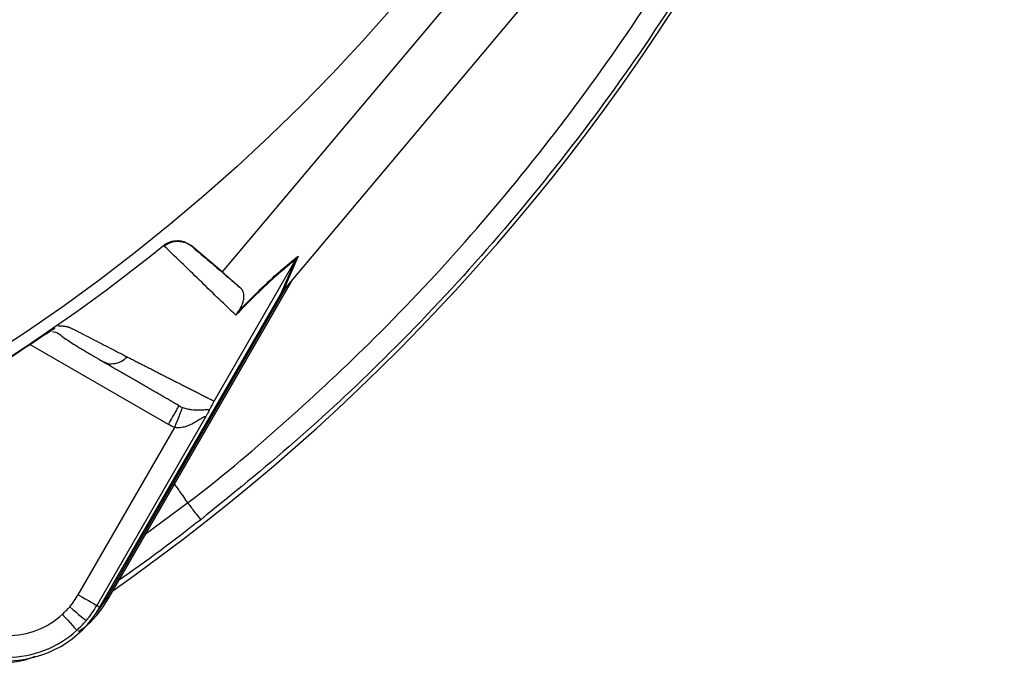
# Model space of a CAD drawing. Header units: millimetres. Extents: x 2425 to 3616, y 1752 to 4000.
# Tile 10 of 18: x 3307 to 3581, y 2940 to 3120. Entities that reach past the tile are written whole.
import ezdxf

# ---------------------------------------------------------------- set-up
doc = ezdxf.new("R2010")
doc.units = ezdxf.units.MM
doc.header["$LTSCALE"] = 2

msp = doc.modelspace()

# ---------------------------------------------------------------- linework, layer by layer
at = {"color": 7, "linetype": 'Continuous', "lineweight": 25}
for p, q in [((3440.66, 3141.36), (3363.47, 3049.49)), ((3380.73, 3044.52), (3453, 3130.53)), ((3347.33, 3056.69), (3347.12, 3056.89)), ((3354.76, 3056.81), (3354.94, 3056.64)), ((3363.47, 3049.49), (3354.76, 3056.81)), ((3361.18, 3013.46), (3383.97, 3052.93)), ((3379.66, 3043.1), (3383.98, 3052.95)), ((3384.65, 3053.91), (3380.32, 3044.04)), ((3363.47, 3049.49), (3368.53, 3045.04)), ((3382.66, 3046.82), (3331.72, 2958.59)), ((3381.11, 3044.98), (3331.36, 2958.8)), ((3329.35, 2955.96), (3379.66, 3043.1)), ((3316.7, 3033.75), (3316.85, 3033.84)), ((3329.87, 3024.62), (3330.71, 3024.31)), ((3358.56, 3008.52), (3328.5, 2956.45)), ((3323.31, 2959.45), (3350.24, 3006.1)), ((3331.72, 2958.59), (3331.36, 2958.8)), ((3328.5, 2956.45), (3329.35, 2955.96))]:
    msp.add_line(p, q, dxfattribs=at)
at = {"color": 8, "linetype": 'Continuous', "lineweight": 25}
msp.add_line((3348.45, 3006.96), (3309.82, 3029.26), dxfattribs=at)
at = {"color": 7, "linetype": 'Continuous', "lineweight": 25, "flags": 128}
for points in [[(3350.24, 3006.1), (3350.65, 3007.17), (3351.05, 3008.19), (3351.42, 3009.14), (3351.74, 3009.98), (3352.01, 3010.67), (3352.21, 3011.2), (3352.35, 3011.55), (3352.4, 3011.69)], [(3323.31, 2959.45), (3324.3, 2958.88), (3325.25, 2958.33), (3326.14, 2957.82), (3326.92, 2957.37), (3327.56, 2956.99), (3328.05, 2956.71), (3328.37, 2956.53), (3328.5, 2956.45)], [(3331.36, 2958.8), (3328.73, 2954.88), (3328.51, 2954.59)], [(3320.95, 2956.1), (3321.82, 2955.36), (3322.66, 2954.65), (3323.44, 2953.99), (3324.13, 2953.41), (3324.7, 2952.92), (3325.13, 2952.56), (3325.41, 2952.32), (3325.52, 2952.22)], [(3318.91, 2953.99), (3319.68, 2953.15), (3320.43, 2952.33), (3321.11, 2951.58), (3321.72, 2950.91), (3322.22, 2950.36), (3322.6, 2949.94), (3322.85, 2949.67), (3322.95, 2949.56)]]:
    msp.add_lwpolyline(points, dxfattribs=at)
at = {"color": 8, "linetype": 'Continuous', "lineweight": 25, "flags": 128}
msp.add_lwpolyline([(3341.96, 2976.34), (3353.8, 2985.07), (3353.8, 2985.07), (3353.8, 2985.07)], dxfattribs=at)
at = {"color": 7, "linetype": 'Continuous', "lineweight": 25}
for radius in [516.02, 435.02, 423, 421]:
    msp.add_circle((3020.65, 3460.86), radius, dxfattribs=at)
for centre, radius, start, end in [((2994.79, 3442.86), 589, 305.03585, 354.9096), ((3020.65, 3460.86), 519.4, 291.0565, 308.9435), ((3303.55, 2970.86), 22.81, 319.6989, 330), ((3303.55, 2970.86), 22.81, 312.3248, 319.6989), ((3303.55, 2970.86), 28.81, 319.6989, 330), ((3303.55, 2970.86), 29.79, 270, 330), ((3303.55, 2970.86), 22.81, 270, 312.3248), ((3303.55, 2970.86), 28.81, 312.3248, 319.6989), ((3303.55, 2970.86), 28.81, 270, 312.3248)]:
    msp.add_arc(centre, radius, start, end, dxfattribs=at)
msp.add_ellipse((3379.19, 3041.86), major_axis=(22.19, 26.48), ratio=0.015428, start_param=1.483174, end_param=1.50138, dxfattribs=at)
at = {"color": 8, "linetype": 'Continuous', "lineweight": 25}
for points, knots in [([(3580.55, 3389.57), (3579.26, 3377.5), (3576.57, 3352.29), (3569.25, 3314.43), (3559.94, 3278.37), (3549.07, 3245.21), (3537.24, 3214.86), (3522.8, 3183.09), (3505.29, 3150.19), (3484.36, 3116.52), (3461.2, 3084.28), (3435.98, 3053.68), (3410.04, 3026.28), (3383.88, 3001.76), (3366.26, 2987.52), (3357.45, 2980.39)], [0, 0, 0, 0, 0.076001, 0.158693, 0.241103, 0.309035, 0.377019, 0.444951, 0.527413, 0.610156, 0.692993, 0.775734, 0.858194, 0.929097, 1, 1, 1, 1]), ([(3353.8, 2985.07), (3353.8, 2985.07), (3362.77, 2991.8), (3379.85, 3006.37), (3405.89, 3030.45), (3431.52, 3057.63), (3456.49, 3087.91), (3479.41, 3119.83), (3500.13, 3153.16), (3517.45, 3185.73), (3531.75, 3217.18), (3543.45, 3247.22), (3554.22, 3280.04), (3563.39, 3315.75), (3569.91, 3348.67), (3572.15, 3369.05), (3572.96, 3376.43)], [0, 0, 0, 0, 0, 0.073026, 0.146052, 0.230983, 0.316203, 0.401523, 0.486746, 0.571679, 0.641646, 0.711667, 0.781634, 0.86651, 0.951676, 1, 1, 1, 1]), ([(3330.71, 3024.31), (3330.99, 3024.18), (3331.88, 3023.81), (3333.55, 3023.89), (3335.44, 3024.5), (3336.43, 3025.39), (3336.92, 3025.82)], [0, 0, 0, 0, 0.1405881, 0.432385, 0.7241855, 1, 1, 1, 1]), ([(3357.45, 2980.39), (3349.94, 2974.56), (3342.43, 2968.71), (3334.52, 2963.44), (3334.52, 2963.44)], [0, 0, 0, 0, 0.999393, 1, 1, 1, 1])]:
    msp.add_open_spline(points, degree=3, knots=knots, dxfattribs=at)
at = {"color": 7, "linetype": 'Continuous', "lineweight": 25}
for points, knots in [([(3347.12, 3056.89), (3347.66, 3057.32), (3348.26, 3057.66), (3349.58, 3058.11), (3350.26, 3058.23), (3351.3, 3058.21), (3351.64, 3058.18), (3352.32, 3058.06), (3352.65, 3057.96), (3353.63, 3057.6), (3354.22, 3057.26), (3354.76, 3056.81)], [0, 0, 0, 0, 0.25, 0.25, 0.5, 0.5, 0.625, 0.625, 0.75, 0.75, 1, 1, 1, 1]), ([(3347.33, 3056.69), (3347.87, 3057.13), (3348.47, 3057.47), (3349.79, 3057.93), (3350.47, 3058.04), (3351.51, 3058.03), (3351.85, 3058), (3352.52, 3057.87), (3352.85, 3057.78), (3353.5, 3057.54), (3353.81, 3057.4), (3354.39, 3057.06), (3354.68, 3056.86), (3354.94, 3056.64)], [0, 0, 0, 0, 0.25, 0.25, 0.5, 0.5, 0.625, 0.625, 0.75, 0.75, 0.875, 0.875, 1, 1, 1, 1]), ([(3367.22, 3037.41), (3364.21, 3040.33), (3361.05, 3043.38), (3354.42, 3049.8), (3350.95, 3053.16), (3347.3, 3056.67)], [0, 0, 0, 0, 0.5, 0.5, 1, 1, 1, 1]), ([(3383.97, 3052.93), (3382.96, 3052.17), (3381.88, 3051.3), (3380.1, 3049.8), (3379.49, 3049.27), (3378.2, 3048.13), (3377.53, 3047.52), (3375.45, 3045.61), (3373.96, 3044.19), (3370.76, 3041.04), (3369.05, 3039.31), (3367.22, 3037.41)], [0, 0, 0, 0, 0.25, 0.25, 0.375, 0.375, 0.5, 0.5, 0.75, 0.75, 1, 1, 1, 1]), ([(3367.77, 3038.25), (3368.68, 3039.19), (3369.57, 3040.1), (3371.3, 3041.85), (3372.14, 3042.69), (3374.57, 3045.07), (3376.07, 3046.5), (3378.16, 3048.43), (3378.84, 3049.04), (3380.13, 3050.19), (3380.75, 3050.72), (3382.54, 3052.24), (3383.63, 3053.12), (3384.65, 3053.91)], [0, 0, 0, 0, 0.125, 0.125, 0.25, 0.25, 0.5, 0.5, 0.625, 0.625, 0.75, 0.75, 1, 1, 1, 1]), ([(3368.53, 3045.04), (3368.77, 3044.83), (3368.97, 3044.56), (3369.27, 3043.92), (3369.37, 3043.54), (3369.43, 3042.86), (3369.43, 3042.62), (3369.4, 3042.08), (3369.36, 3041.79), (3369.26, 3041.3), (3369.22, 3041.12), (3369.1, 3040.74), (3369.03, 3040.54), (3368.85, 3040.08), (3368.74, 3039.83), (3368.5, 3039.37), (3368.41, 3039.2), (3368.23, 3038.91), (3368.16, 3038.8), (3367.99, 3038.55), (3367.89, 3038.41), (3367.77, 3038.25)], [0, 0, 0, 0, 0.25, 0.25, 0.5, 0.5, 0.625, 0.625, 0.75, 0.75, 0.8125, 0.8125, 0.875, 0.875, 0.9375, 0.9375, 0.96875, 0.96875, 0.984375, 0.984375, 1, 1, 1, 1]), ([(3308.85, 3028.62), (3308.98, 3028.71), (3309.25, 3028.89), (3309.65, 3029.15), (3310.05, 3029.42), (3310.44, 3029.68), (3310.83, 3029.94), (3311.21, 3030.19), (3311.59, 3030.44), (3311.97, 3030.69), (3312.34, 3030.94), (3312.82, 3031.25), (3313.4, 3031.63), (3314.05, 3032.06), (3314.66, 3032.45), (3315.23, 3032.82), (3315.76, 3033.16), (3316.26, 3033.47), (3316.55, 3033.66), (3316.7, 3033.75)], [0, 0, 0, 0, 0.043919, 0.087472, 0.13073, 0.173768, 0.216664, 0.259492, 0.30233, 0.345255, 0.388344, 0.431671, 0.51489, 0.596546, 0.677156, 0.757259, 0.837405, 0.91814, 1, 1, 1, 1]), ([(3308.85, 3028.62), (3309.61, 3029.12), (3311.15, 3030.15), (3313.34, 3031.59), (3315.05, 3032.71), (3315.72, 3033.12), (3315.95, 3033.26)], [0, 0, 0, 0, 0.272037, 0.551472, 0.845023, 1, 1, 1, 1]), ([(3316.13, 3032.88), (3316.42, 3032.83), (3317.6, 3032.6), (3318.68, 3031.56), (3320.32, 3030.49), (3322.73, 3028.91), (3326.19, 3026.83), (3329.13, 3025.13), (3330.68, 3024.23)], [0, 0, 0, 0, 0.0384065, 0.1575868, 0.2772604, 0.4055065, 0.6863698, 1, 1, 1, 1]), ([(3317.69, 3034.44), (3317.84, 3034.44), (3318.12, 3034.44), (3318.53, 3034.43), (3318.92, 3034.41), (3319.29, 3034.37), (3319.65, 3034.32), (3319.99, 3034.27), (3320.32, 3034.19), (3320.63, 3034.11), (3321, 3033.99), (3321.48, 3033.79), (3322.12, 3033.46), (3322.9, 3033.05), (3323.79, 3032.59), (3325.25, 3031.83), (3327.26, 3030.79), (3329.76, 3029.5), (3332.2, 3028.24), (3334.59, 3027.02), (3336.14, 3026.22), (3336.92, 3025.82)], [0, 0, 0, 0, 0.0134228, 0.0267382, 0.0399565, 0.0530881, 0.0661437, 0.0791341, 0.0920702, 0.1049632, 0.1178244, 0.141662, 0.1728313, 0.2170572, 0.2634911, 0.3121266, 0.4491557, 0.58733, 0.7237611, 0.8613131, 1, 1, 1, 1]), ([(3351.45, 3012.15), (3351.06, 3012.38), (3350.27, 3012.83), (3349.08, 3013.53), (3347.87, 3014.22), (3346.65, 3014.93), (3345.42, 3015.63), (3344.19, 3016.35), (3342.94, 3017.07), (3341.68, 3017.8), (3340.41, 3018.53), (3339.13, 3019.27), (3337.84, 3020.01), (3336.54, 3020.77), (3335.22, 3021.52), (3333.9, 3022.29), (3332.57, 3023.06), (3331.23, 3023.83), (3330.32, 3024.35), (3329.87, 3024.62)], [0, 0, 0, 0, 0.061953, 0.123509, 0.18467, 0.245435, 0.305808, 0.365787, 0.425376, 0.484574, 0.543383, 0.601804, 0.659839, 0.717488, 0.774754, 0.831636, 0.888137, 0.944258, 1, 1, 1, 1]), ([(3336.92, 3025.82), (3337.34, 3025.61), (3338.18, 3025.17), (3339.42, 3024.54), (3340.66, 3023.9), (3341.88, 3023.28), (3343.1, 3022.66), (3344.31, 3022.04), (3345.5, 3021.43), (3346.69, 3020.83), (3347.86, 3020.23), (3349.02, 3019.64), (3350.18, 3019.05), (3351.32, 3018.47), (3352.46, 3017.89), (3353.58, 3017.32), (3354.7, 3016.75), (3355.8, 3016.19), (3356.9, 3015.64), (3357.99, 3015.09), (3359.06, 3014.54), (3360.13, 3014), (3360.83, 3013.64), (3361.18, 3013.46)], [0, 0, 0, 0, 0.045336, 0.090894, 0.136674, 0.182678, 0.228907, 0.275362, 0.322044, 0.368954, 0.416093, 0.463462, 0.511063, 0.558896, 0.606962, 0.655262, 0.703798, 0.752569, 0.801578, 0.850824, 0.900309, 0.950034, 1, 1, 1, 1]), ([(3348.45, 3006.96), (3348.85, 3007.64), (3349.24, 3008.32), (3349.96, 3009.57), (3350.3, 3010.15), (3350.85, 3011.11), (3351.07, 3011.5), (3351.37, 3012.02), (3351.45, 3012.15), (3351.45, 3012.15)], [0, 0, 0, 0, 0.25, 0.25, 0.5, 0.5, 0.75, 0.75, 1, 1, 1, 1]), ([(3352.4, 3011.69), (3352.86, 3011.51), (3353.29, 3011.39), (3354.13, 3011.19), (3354.54, 3011.13), (3355.68, 3010.99), (3356.37, 3010.98), (3357.62, 3011.01), (3358.18, 3011.06), (3359.18, 3011.14), (3359.62, 3011.17), (3359.95, 3011.14)], [0, 0, 0, 0, 0.125, 0.125, 0.25, 0.25, 0.5, 0.5, 0.75, 0.75, 1, 1, 1, 1]), ([(3359.95, 3011.14), (3359.89, 3011.01), (3359.81, 3010.85), (3359.63, 3010.5), (3359.53, 3010.29), (3359.29, 3009.84), (3359.15, 3009.6), (3358.87, 3009.08), (3358.72, 3008.8), (3358.56, 3008.52)], [0, 0, 0, 0, 0.25, 0.25, 0.5, 0.5, 0.75, 0.75, 1, 1, 1, 1]), ([(3361.18, 3013.46), (3361.01, 3013.17), (3360.85, 3012.88), (3360.59, 3012.4), (3360.48, 3012.2), (3360.3, 3011.84), (3360.22, 3011.68), (3360.07, 3011.39), (3360.01, 3011.26), (3359.95, 3011.14)], [0, 0, 0, 0, 0.25, 0.25, 0.5, 0.5, 0.75, 0.75, 1, 1, 1, 1]), ([(3358.56, 3008.52), (3358.64, 3008.67), (3358.7, 3008.8), (3358.74, 3009.01), (3358.73, 3009.09), (3358.6, 3009.13), (3358.49, 3009.09), (3358.22, 3008.97), (3358.07, 3008.88), (3357.59, 3008.58), (3357.24, 3008.35), (3356.51, 3007.89), (3356.13, 3007.67), (3354.95, 3007.01), (3354.09, 3006.6), (3352.71, 3006.19), (3352.23, 3006.08), (3351.49, 3006.01), (3351.24, 3006), (3350.74, 3006.02), (3350.49, 3006.05), (3350.24, 3006.1)], [0, 0, 0, 0, 0.0625, 0.0625, 0.125, 0.125, 0.1875, 0.1875, 0.25, 0.25, 0.375, 0.375, 0.5, 0.5, 0.75, 0.75, 0.875, 0.875, 0.9375, 0.9375, 1, 1, 1, 1]), ([(3350.08, 2990.39), (3350.32, 2990.04), (3351.4, 2988.5), (3352.7, 2986.64), (3353.44, 2985.58), (3353.8, 2985.07)], [0, 0, 0, 0, 0.131639, 0.5762, 1, 1, 1, 1]), ([(3353.8, 2985.07), (3353.87, 2984.99), (3354.01, 2984.8), (3354.43, 2984.26), (3354.71, 2983.9), (3355.38, 2983.05), (3355.76, 2982.56), (3356.58, 2981.51), (3357.02, 2980.95), (3357.45, 2980.39)], [0, 0, 0, 0, 0.25, 0.25, 0.5, 0.5, 0.75, 0.75, 1, 1, 1, 1]), ([(3331.72, 2958.59), (3330.01, 2955.85), (3327.73, 2952.21), (3324.28, 2949.73), (3323.42, 2949.12)], [0, 0, 0, 0, 0.752145, 1, 1, 1, 1]), ([(3311.14, 2942.24), (3310.61, 2942.01), (3307.16, 2940.5), (3303.33, 2940.41), (3300.09, 2940.33)], [0, 0, 0, 0, 0.153546, 1, 1, 1, 1])]:
    msp.add_open_spline(points, degree=3, knots=knots, dxfattribs=at)
for points in [[(3354.94, 3056.64), (3359.77, 3052.52), (3364.29, 3048.67), (3368.53, 3045.04)], [(3383.98, 3052.95), (3383.98, 3052.95), (3383.97, 3052.94), (3383.97, 3052.93)], [(3383.98, 3052.95), (3384.18, 3053.29), (3384.4, 3053.61), (3384.65, 3053.91)], [(3379.66, 3043.1), (3379.86, 3043.44), (3380.08, 3043.75), (3380.32, 3044.04)], [(3367.77, 3038.25), (3367.56, 3037.98), (3367.38, 3037.7), (3367.22, 3037.41)], [(3250.88, 2995.15), (3270.9, 3005.05), (3290.27, 3016.23), (3308.85, 3028.62)], [(3351.45, 3012.15), (3351.76, 3011.98), (3352.07, 3011.82), (3352.4, 3011.69)], [(3350.24, 3006.1), (3349.62, 3006.34), (3349.03, 3006.63), (3348.45, 3006.96)]]:
    msp.add_open_spline(points, degree=3, dxfattribs=at)

doc.saveas('drawing.dxf')
